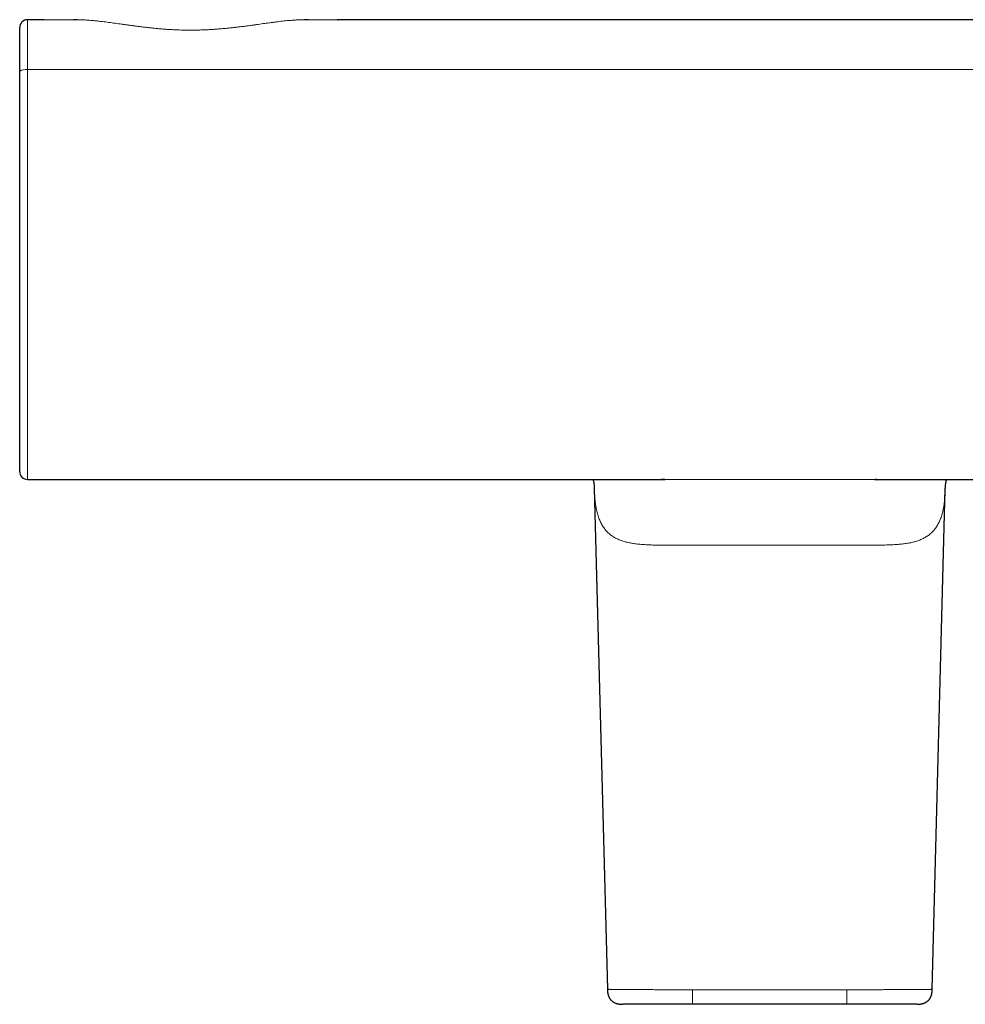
# Model space of a CAD drawing. Header units: millimetres. Extents: x 8 to 818, y 12 to 393.
# Tile 5 of 15: x 318 to 440, y 109 to 236. Entities that reach past the tile are written whole.
import ezdxf

# ---------------------------------------------------------------- set-up
doc = ezdxf.new("R2010")
doc.units = ezdxf.units.MM

msp = doc.modelspace()

# ---------------------------------------------------------------- linework, layer by layer
at = {"color": 7, "linetype": 'Continuous', "lineweight": 30}
for p, q in [((320.82, 236.03), (318.66, 236.03)), ((320.82, 236.03), (320.85, 236.03)), ((358.79, 236.03), (358.82, 236.03)), ((470.9, 236.03), (358.82, 236.03)), ((318.66, 176.49), (401.29, 176.49)), ((428.42, 176.49), (511.06, 176.49)), ((392.12, 175.31), (393.81, 110.46)), ((435.91, 110.46), (437.6, 175.3)), ((424.86, 108.51), (404.86, 108.51))]:
    msp.add_line(p, q, dxfattribs=at)
at = {"color": 252, "linetype": 'Continuous', "lineweight": 0}
for p, q in [((511.06, 229.57), (318.66, 229.57)), ((404.86, 110.4), (424.86, 110.4))]:
    msp.add_line(p, q, dxfattribs=at)
at = {"color": 252, "linetype": 'Continuous', "lineweight": 0, "flags": 128}
msp.add_lwpolyline([(324.63, 236.02), (324.45, 236.02), (324.26, 236.02), (324.06, 236.02), (323.86, 236.02), (323.67, 236.02), (323.47, 236.02), (323.27, 236.02), (323.08, 236.02), (322.9, 236.02), (322.73, 236.02), (322.59, 236.03), (322.45, 236.03), (322.32, 236.03), (322.14, 236.03), (321.97, 236.03), (321.83, 236.03), (321.7, 236.03), (321.59, 236.03), (321.47, 236.03), (321.37, 236.03), (321.26, 236.03), (321.17, 236.03), (321.08, 236.03), (321.01, 236.03), (320.95, 236.03), (320.9, 236.03), (320.86, 236.03), (320.83, 236.03), (320.82, 236.03), (320.82, 236.03), (320.82, 236.03), (320.82, 236.03)], dxfattribs=at)
at = {"color": 7, "linetype": 'Continuous', "lineweight": 30}
for centre, start, end in [((318.66, 235.03), 90, 180), ((318.66, 177.49), 180.0005, 270.0008)]:
    msp.add_arc(centre, 1, start, end, dxfattribs=at)
at = {"color": 252, "linetype": 'Continuous', "lineweight": 0}
msp.add_arc((318.43, 228.1), 1.48, 81.0309, 121.2775, dxfattribs=at)
for points, knots in [([(318.66, 236.03), (318.66, 236.03), (318.66, 236.03), (318.66, 236.03), (318.66, 236.02), (318.66, 236.02), (318.66, 236.02), (318.66, 236.02), (318.66, 236.02), (318.66, 236), (318.66, 235.99), (318.66, 235.97), (318.66, 235.93), (318.66, 235.89), (318.66, 235.84), (318.66, 235.79), (318.66, 235.73), (318.66, 235.66), (318.66, 235.58), (318.66, 235.5), (318.66, 235.43), (318.66, 235.34), (318.66, 235.24), (318.66, 235.13), (318.66, 235), (318.66, 234.87), (318.66, 234.74), (318.66, 234.6), (318.66, 234.45), (318.66, 234.3), (318.66, 234.15), (318.66, 233.98), (318.66, 233.8), (318.66, 233.59), (318.66, 233.4), (318.66, 233.2), (318.66, 233), (318.66, 232.8), (318.66, 232.6), (318.66, 232.41), (318.66, 232.24), (318.66, 232.08), (318.66, 231.91), (318.66, 231.72), (318.66, 231.5), (318.66, 231.27), (318.66, 231.03), (318.66, 230.79), (318.66, 230.55), (318.66, 230.3), (318.66, 230.06), (318.66, 229.82), (318.66, 229.65), (318.66, 229.57)], [0, 0, 0, 0, 0.137403, 0.300478, 0.463553, 0.482613, 0.501673, 0.520732, 0.539789, 0.548965, 0.558141, 0.569444, 0.580749, 0.592052, 0.602517, 0.612985, 0.62345, 0.633931, 0.644414, 0.654895, 0.663278, 0.671662, 0.682769, 0.693879, 0.704986, 0.715902, 0.72682, 0.737736, 0.748508, 0.759284, 0.770057, 0.778824, 0.791669, 0.804515, 0.815501, 0.82649, 0.837477, 0.848067, 0.85866, 0.86925, 0.877135, 0.88502, 0.893414, 0.901808, 0.91292, 0.924034, 0.935146, 0.946039, 0.956934, 0.967826, 0.97855, 0.989276, 1, 1, 1, 1]), ([(354.54, 236.02), (354.51, 236.02), (354.43, 236.02), (354.29, 236.02), (354.12, 236.01), (353.95, 236.01), (353.77, 236.01), (353.58, 236), (353.37, 235.99), (353.11, 235.97), (352.83, 235.95), (352.5, 235.93), (352.14, 235.89), (351.72, 235.85), (351.3, 235.8), (350.88, 235.75), (350.45, 235.69), (350.03, 235.63), (349.61, 235.58), (349.2, 235.52), (348.78, 235.46), (348.36, 235.4), (347.94, 235.34), (347.52, 235.28), (347.09, 235.23), (346.66, 235.17), (346.23, 235.12), (345.78, 235.06), (345.34, 235.01), (344.87, 234.96), (344.36, 234.91), (343.83, 234.86), (343.3, 234.82), (342.76, 234.78), (342.23, 234.74), (341.69, 234.72), (341.15, 234.7), (340.64, 234.69), (340.17, 234.68), (339.72, 234.68), (339.27, 234.68), (338.83, 234.69), (338.35, 234.7), (337.84, 234.72), (337.3, 234.75), (336.76, 234.78), (336.22, 234.82), (335.68, 234.87), (335.15, 234.92), (334.61, 234.98), (334.07, 235.04), (333.54, 235.1), (333.04, 235.16), (332.58, 235.22), (332.15, 235.28), (331.72, 235.34), (331.3, 235.4), (330.87, 235.46), (330.45, 235.52), (330.04, 235.57), (329.62, 235.63), (329.21, 235.69), (328.79, 235.74), (328.38, 235.79), (328.01, 235.84), (327.69, 235.87), (327.41, 235.9), (327.13, 235.93), (326.86, 235.95), (326.59, 235.97), (326.34, 235.98), (326.11, 236), (325.91, 236), (325.72, 236.01), (325.55, 236.01), (325.39, 236.02), (325.24, 236.02), (325.15, 236.02), (325.1, 236.02), (325.1, 236.02)], [0, 0, 0, 0, 0.004106, 0.011366, 0.018618, 0.025851, 0.03309, 0.040329, 0.047564, 0.058121, 0.06868, 0.079238, 0.094173, 0.109116, 0.124065, 0.139014, 0.153958, 0.168894, 0.182967, 0.197042, 0.211117, 0.22519, 0.239313, 0.253437, 0.26746, 0.281484, 0.295864, 0.310246, 0.324629, 0.339009, 0.356012, 0.37302, 0.390027, 0.40703, 0.424117, 0.441204, 0.458131, 0.475058, 0.4891, 0.503146, 0.517193, 0.531238, 0.54528, 0.562378, 0.579483, 0.59659, 0.613695, 0.630793, 0.648101, 0.665414, 0.68273, 0.700043, 0.717351, 0.731538, 0.745728, 0.759918, 0.774105, 0.788341, 0.802577, 0.816719, 0.830861, 0.845384, 0.859911, 0.874438, 0.88896, 0.899089, 0.909219, 0.919348, 0.929478, 0.939609, 0.949738, 0.957473, 0.965213, 0.972952, 0.980685, 0.987052, 0.993427, 0.999802, 1, 1, 1, 1]), ([(358.82, 236.03), (358.82, 236.03), (358.82, 236.03), (358.81, 236.03), (358.79, 236.03), (358.76, 236.03), (358.72, 236.03), (358.68, 236.03), (358.63, 236.03), (358.58, 236.03), (358.52, 236.03), (358.46, 236.03), (358.38, 236.03), (358.29, 236.03), (358.18, 236.03), (358.06, 236.03), (357.94, 236.03), (357.8, 236.03), (357.66, 236.03), (357.51, 236.03), (357.35, 236.03), (357.18, 236.03), (357.02, 236.03), (356.85, 236.02), (356.69, 236.02), (356.53, 236.02), (356.36, 236.02), (356.19, 236.02), (355.99, 236.02), (355.77, 236.02), (355.53, 236.02), (355.31, 236.02), (355.16, 236.02), (355.1, 236.02)], [0, 0, 0, 0, 0.0342733, 0.0685591, 0.1028492, 0.137135, 0.1714083, 0.2001971, 0.2289883, 0.2577771, 0.2861231, 0.3144714, 0.3428174, 0.3788562, 0.4149096, 0.450968, 0.4870214, 0.5230602, 0.5574735, 0.5918996, 0.6263299, 0.660756, 0.6951693, 0.7240744, 0.7529818, 0.7818863, 0.8103504, 0.8388169, 0.8672809, 0.9034089, 0.9395504, 0.9756922, 1, 1, 1, 1]), ([(318.66, 229.57), (318.66, 229.17), (318.66, 228.37), (318.66, 227.17), (318.66, 225.97), (318.66, 224.84), (318.66, 223.76), (318.66, 222.76), (318.66, 221.75), (318.66, 220.68), (318.66, 219.53), (318.66, 218.32), (318.66, 217.1), (318.66, 215.89), (318.66, 214.67), (318.66, 213.46), (318.66, 212.25), (318.66, 211.06), (318.66, 209.91), (318.66, 208.78), (318.66, 207.66), (318.66, 206.56), (318.66, 205.5), (318.66, 204.46), (318.66, 203.43), (318.66, 202.58), (318.66, 201.93), (318.66, 201.46), (318.66, 200.99), (318.66, 200.53), (318.66, 200.06), (318.66, 199.59), (318.66, 199.13), (318.66, 198.69), (318.66, 198.29), (318.66, 197.92), (318.66, 197.55), (318.66, 197.18), (318.66, 196.81), (318.66, 196.44), (318.66, 196.07), (318.66, 195.7), (318.66, 195.34), (318.66, 194.97), (318.66, 194.6), (318.66, 194.22), (318.66, 193.8), (318.66, 193.37), (318.66, 192.94), (318.66, 192.51), (318.66, 192.08), (318.66, 191.66), (318.66, 191.24), (318.66, 190.82), (318.66, 190.42), (318.66, 190.02), (318.66, 189.62), (318.66, 189.23), (318.66, 188.84), (318.66, 188.45), (318.66, 188.07), (318.66, 187.69), (318.66, 187.31), (318.66, 186.94), (318.66, 186.57), (318.66, 186.2), (318.66, 185.84), (318.66, 185.48), (318.66, 185.12), (318.66, 184.77), (318.66, 184.43), (318.66, 184.1), (318.66, 183.81), (318.66, 183.53), (318.66, 183.26), (318.66, 183), (318.66, 182.74), (318.66, 182.48), (318.66, 182.23), (318.66, 181.98), (318.66, 181.73), (318.66, 181.49), (318.66, 181.26), (318.66, 181.02), (318.66, 180.78), (318.66, 180.54), (318.66, 180.3), (318.66, 180.07), (318.66, 179.85), (318.66, 179.63), (318.66, 179.42), (318.66, 179.2), (318.66, 178.98), (318.66, 178.75), (318.66, 178.53), (318.66, 178.33), (318.66, 178.13), (318.66, 177.94), (318.66, 177.77), (318.66, 177.61), (318.66, 177.47), (318.66, 177.33), (318.66, 177.21), (318.66, 177.1), (318.66, 176.99), (318.66, 176.9), (318.66, 176.82), (318.66, 176.74), (318.66, 176.68), (318.66, 176.63), (318.66, 176.59), (318.66, 176.55), (318.66, 176.52), (318.66, 176.5), (318.66, 176.49), (318.66, 176.49), (318.66, 176.49)], [0, 0, 0, 0, 0.018209, 0.036418, 0.054629, 0.072841, 0.088044, 0.103247, 0.118452, 0.133657, 0.151962, 0.170267, 0.188575, 0.206882, 0.225104, 0.243325, 0.261549, 0.279773, 0.296616, 0.313459, 0.330304, 0.347149, 0.362643, 0.378136, 0.393631, 0.409126, 0.416073, 0.423021, 0.429968, 0.436914, 0.443894, 0.450876, 0.457857, 0.464838, 0.470387, 0.475937, 0.481487, 0.487048, 0.49261, 0.498171, 0.503769, 0.509366, 0.514964, 0.520574, 0.526184, 0.531793, 0.538546, 0.545299, 0.552053, 0.558805, 0.565597, 0.57239, 0.579183, 0.585975, 0.592559, 0.599143, 0.605727, 0.612331, 0.618936, 0.62554, 0.632217, 0.638895, 0.645572, 0.65227, 0.658969, 0.665667, 0.672524, 0.679382, 0.686239, 0.693118, 0.699999, 0.706878, 0.712613, 0.718348, 0.724082, 0.72983, 0.735578, 0.741326, 0.747115, 0.752904, 0.758693, 0.764495, 0.770298, 0.7761, 0.782514, 0.788929, 0.795344, 0.801758, 0.808205, 0.814653, 0.821101, 0.827547, 0.835362, 0.843176, 0.851005, 0.858834, 0.866692, 0.874553, 0.882335, 0.890121, 0.897354, 0.904589, 0.911823, 0.919056, 0.926336, 0.933618, 0.9409, 0.94818, 0.954788, 0.961396, 0.968005, 0.974612, 0.981255, 0.9879, 0.994545, 1, 1, 1, 1]), ([(401.25, 176.49), (401.54, 176.49), (402.08, 176.49), (402.87, 176.49), (403.42, 176.49), (403.8, 176.49), (403.98, 176.49), (404.13, 176.49), (404.27, 176.49), (404.41, 176.49), (404.57, 176.49), (404.76, 176.49), (404.97, 176.49), (405.21, 176.49), (405.47, 176.49), (405.71, 176.49), (406.16, 176.49), (409.33, 176.49), (414.82, 176.49), (420.37, 176.49), (423.49, 176.49), (424.62, 176.49), (425.74, 176.49), (426.85, 176.49), (427.77, 176.49), (428.32, 176.49), (428.51, 176.49)], [0, 0, 0, 0, 0.0324772, 0.0597856, 0.0868195, 0.0939044, 0.1009918, 0.1065059, 0.1107506, 0.1158919, 0.1219301, 0.1288652, 0.1366972, 0.1454261, 0.1550521, 0.1647595, 0.1718461, 0.2052541, 0.513401, 0.7748589, 0.8159452, 0.8570314, 0.8983669, 0.9391581, 0.9793594, 1, 1, 1, 1]), ([(437.6, 175.3), (437.6, 175.18), (437.59, 174.8), (437.55, 174.19), (437.47, 173.47), (437.37, 172.8), (437.23, 172.16), (437.05, 171.58), (436.84, 171.04), (436.59, 170.56), (436.3, 170.12), (435.98, 169.73), (435.61, 169.39), (435.21, 169.1), (434.77, 168.85), (434.3, 168.64), (433.8, 168.46), (433.26, 168.32), (432.7, 168.21), (432.1, 168.13), (431.48, 168.07), (430.85, 168.03), (430.13, 168), (429.34, 167.98), (428.46, 167.97), (427.57, 167.97), (426.87, 167.98), (426.37, 167.98), (426.08, 167.98), (425.8, 167.98), (425.51, 167.98), (425.22, 167.98), (424.88, 167.98), (424.47, 167.98), (423.1, 167.98), (420.02, 167.98), (414.73, 167.98), (409.44, 167.98), (405.96, 167.98), (404.82, 167.98), (404.69, 167.98), (404.58, 167.98), (404.47, 167.98), (404.35, 167.98), (404.24, 167.98), (403.95, 167.98), (403.45, 167.98), (402.75, 167.98), (402.01, 167.97), (401.28, 167.97), (400.56, 167.98), (399.86, 167.99), (399.18, 168.01), (398.51, 168.05), (397.87, 168.1), (397.25, 168.18), (396.66, 168.28), (396.1, 168.41), (395.58, 168.58), (395.09, 168.78), (394.63, 169.02), (394.21, 169.31), (393.83, 169.64), (393.49, 170.03), (393.18, 170.46), (392.92, 170.95), (392.7, 171.49), (392.52, 172.07), (392.37, 172.71), (392.25, 173.39), (392.18, 174.13), (392.13, 174.77), (392.12, 175.17), (392.12, 175.3)], [0, 0, 0, 0, 0.006603, 0.021553, 0.036133, 0.050391, 0.064373, 0.078067, 0.091383, 0.104306, 0.116929, 0.129349, 0.141667, 0.153814, 0.16571, 0.177439, 0.189079, 0.200703, 0.212356, 0.223987, 0.235522, 0.246996, 0.258444, 0.272802, 0.287255, 0.301696, 0.316063, 0.320561, 0.325058, 0.329555, 0.334053, 0.338554, 0.34306, 0.350039, 0.357818, 0.406717, 0.494037, 0.605172, 0.654071, 0.656628, 0.658363, 0.660146, 0.661931, 0.663717, 0.665503, 0.667292, 0.677152, 0.688802, 0.700556, 0.712407, 0.724182, 0.735885, 0.747593, 0.759373, 0.771242, 0.783114, 0.794944, 0.806741, 0.818616, 0.830675, 0.842863, 0.855141, 0.867535, 0.88014, 0.893038, 0.906266, 0.919773, 0.933555, 0.947684, 0.962216, 0.977151, 0.992373, 1, 1, 1, 1]), ([(393.81, 110.46), (393.81, 110.46), (393.81, 110.45), (393.81, 110.45), (393.84, 110.45), (393.87, 110.45), (393.93, 110.45), (393.99, 110.45), (394.07, 110.44), (394.16, 110.44), (394.27, 110.44), (394.38, 110.44), (394.51, 110.44), (394.65, 110.43), (394.81, 110.43), (394.99, 110.43), (395.18, 110.43), (395.38, 110.43), (395.59, 110.42), (395.82, 110.42), (396.05, 110.42), (396.28, 110.42), (396.53, 110.42), (396.78, 110.42), (397.05, 110.42), (397.34, 110.41), (397.64, 110.41), (397.95, 110.41), (398.27, 110.41), (398.6, 110.41), (398.93, 110.41), (399.27, 110.41), (399.6, 110.41), (399.93, 110.4), (400.28, 110.4), (400.64, 110.4), (401.01, 110.4), (401.39, 110.4), (401.78, 110.4), (402.17, 110.4), (402.56, 110.4), (402.95, 110.4), (403.34, 110.4), (403.71, 110.4), (404.09, 110.4), (404.48, 110.4), (404.73, 110.4), (404.86, 110.4)], [0, 0, 0, 0, 0.000569, 0.023836, 0.047066, 0.070294, 0.093559, 0.116896, 0.140327, 0.162441, 0.184499, 0.20647, 0.228406, 0.250333, 0.273584, 0.296845, 0.320156, 0.343574, 0.367027, 0.390421, 0.412398, 0.434324, 0.456225, 0.478129, 0.500063, 0.523369, 0.546734, 0.570187, 0.593629, 0.616992, 0.640258, 0.662154, 0.684042, 0.705948, 0.7279, 0.749925, 0.773391, 0.79689, 0.820304, 0.843606, 0.866837, 0.890034, 0.911906, 0.93381, 0.955773, 0.977826, 1, 1, 1, 1]), ([(404.86, 110.4), (404.86, 110.34), (404.86, 110.22), (404.86, 110.04), (404.86, 109.88), (404.86, 109.72), (404.86, 109.58), (404.86, 109.46), (404.86, 109.35), (404.86, 109.25), (404.86, 109.15), (404.86, 109.06), (404.86, 108.98), (404.86, 108.9), (404.86, 108.83), (404.86, 108.77), (404.86, 108.72), (404.86, 108.67), (404.86, 108.62), (404.86, 108.58), (404.86, 108.55), (404.86, 108.52), (404.86, 108.51), (404.86, 108.51), (404.86, 108.51)], [0, 0, 0, 0, 0.059325, 0.115941, 0.170037, 0.221826, 0.271553, 0.311618, 0.35062, 0.388749, 0.42621, 0.463219, 0.5, 0.536781, 0.57379, 0.611251, 0.64938, 0.688382, 0.728447, 0.778174, 0.829963, 0.884059, 0.940675, 1, 1, 1, 1]), ([(424.86, 110.4), (425, 110.4), (425.27, 110.4), (425.68, 110.4), (426.08, 110.4), (426.49, 110.4), (426.89, 110.4), (427.27, 110.4), (427.65, 110.4), (428.02, 110.4), (428.38, 110.4), (428.74, 110.4), (429.1, 110.4), (429.47, 110.4), (429.83, 110.41), (430.19, 110.41), (430.55, 110.41), (430.89, 110.41), (431.21, 110.41), (431.53, 110.41), (431.83, 110.41), (432.12, 110.41), (432.4, 110.41), (432.69, 110.42), (432.96, 110.42), (433.23, 110.42), (433.49, 110.42), (433.74, 110.42), (433.97, 110.42), (434.19, 110.43), (434.39, 110.43), (434.58, 110.43), (434.76, 110.43), (434.92, 110.43), (435.08, 110.43), (435.22, 110.44), (435.36, 110.44), (435.48, 110.44), (435.58, 110.44), (435.67, 110.44), (435.75, 110.45), (435.81, 110.45), (435.85, 110.45), (435.89, 110.45), (435.91, 110.45), (435.91, 110.45), (435.91, 110.46)], [0, 0, 0, 0, 0.023566, 0.047111, 0.070614, 0.094053, 0.117404, 0.140658, 0.16254, 0.184413, 0.206309, 0.228258, 0.250294, 0.273786, 0.297314, 0.320742, 0.344051, 0.367288, 0.390492, 0.412376, 0.434293, 0.456266, 0.478324, 0.500492, 0.523997, 0.547376, 0.570663, 0.593892, 0.617097, 0.640311, 0.662241, 0.684247, 0.706356, 0.728521, 0.750644, 0.773997, 0.797269, 0.820495, 0.84371, 0.866948, 0.890255, 0.912329, 0.934455, 0.95656, 0.978589, 1, 1, 1, 1]), ([(424.86, 108.51), (424.86, 108.51), (424.86, 108.51), (424.86, 108.52), (424.86, 108.55), (424.86, 108.58), (424.86, 108.62), (424.86, 108.67), (424.86, 108.72), (424.86, 108.77), (424.86, 108.83), (424.86, 108.9), (424.86, 108.98), (424.86, 109.06), (424.86, 109.15), (424.86, 109.25), (424.86, 109.35), (424.86, 109.46), (424.86, 109.58), (424.86, 109.72), (424.86, 109.88), (424.86, 110.04), (424.86, 110.22), (424.86, 110.34), (424.86, 110.4)], [0, 0, 0, 0, 0.059325, 0.115941, 0.170037, 0.221826, 0.271553, 0.311618, 0.35062, 0.388749, 0.42621, 0.463219, 0.5, 0.536781, 0.57379, 0.611251, 0.64938, 0.688382, 0.728447, 0.778174, 0.829963, 0.884059, 0.940675, 1, 1, 1, 1])]:
    msp.add_open_spline(points, degree=3, knots=knots, dxfattribs=at)
at = {"color": 7, "linetype": 'Continuous', "lineweight": 30}
for points, knots in [([(320.82, 236.03), (320.82, 236.03), (320.82, 236.03), (320.82, 236.03), (320.83, 236.03), (320.85, 236.03), (320.85, 236.03)], [0, 0, 0, 0, 0.0000664, 0.4649769, 0.9300579, 1, 1, 1, 1]), ([(325.1, 236.02), (325.06, 236.02), (324.97, 236.02), (324.82, 236.02), (324.7, 236.02), (324.63, 236.02), (324.63, 236.02)], [0, 0, 0, 0, 0.255352, 0.518572, 0.955212, 1, 1, 1, 1]), ([(355.1, 236.02), (355.07, 236.02), (354.96, 236.02), (354.8, 236.02), (354.64, 236.02), (354.56, 236.02), (354.54, 236.02)], [0, 0, 0, 0, 0.157841, 0.639961, 0.890916, 1, 1, 1, 1]), ([(317.66, 229.37), (317.66, 229.47), (317.66, 229.66), (317.66, 229.94), (317.66, 230.22), (317.66, 230.48), (317.66, 230.71), (317.66, 230.93), (317.66, 231.15), (317.66, 231.36), (317.66, 231.59), (317.66, 231.82), (317.66, 232.06), (317.66, 232.3), (317.66, 232.51), (317.66, 232.7), (317.66, 232.88), (317.66, 233.05), (317.66, 233.21), (317.66, 233.38), (317.66, 233.55), (317.66, 233.73), (317.66, 233.89), (317.66, 234.04), (317.66, 234.16), (317.66, 234.27), (317.66, 234.38), (317.66, 234.47), (317.66, 234.57), (317.66, 234.66), (317.66, 234.75), (317.66, 234.82), (317.66, 234.88), (317.66, 234.93), (317.66, 234.96), (317.66, 234.99), (317.66, 235), (317.66, 235.02), (317.66, 235.02), (317.66, 235.03), (317.66, 235.02), (317.66, 235.02), (317.66, 235.02), (317.66, 235.03), (317.66, 235.03), (317.66, 235.03), (317.66, 235.03)], [0, 0, 0, 0, 0.013164, 0.02634, 0.039516, 0.05268, 0.063515, 0.07436, 0.085208, 0.096053, 0.106888, 0.120052, 0.133227, 0.146403, 0.159567, 0.170402, 0.181247, 0.192095, 0.20294, 0.213775, 0.226962, 0.240162, 0.25336, 0.266548, 0.277404, 0.288269, 0.299137, 0.310002, 0.320858, 0.334058, 0.347269, 0.36048, 0.373679, 0.384547, 0.395425, 0.406307, 0.417187, 0.428058, 0.449359, 0.470661, 0.491966, 0.513271, 0.534575, 0.641091, 0.854128, 1, 1, 1, 1]), ([(317.66, 177.49), (317.66, 177.49), (317.66, 177.49), (317.66, 177.5), (317.66, 177.52), (317.66, 177.55), (317.66, 177.6), (317.66, 177.66), (317.66, 177.73), (317.66, 177.81), (317.66, 177.9), (317.66, 178), (317.66, 178.11), (317.66, 178.23), (317.66, 178.37), (317.66, 178.51), (317.66, 178.66), (317.66, 178.83), (317.66, 179.01), (317.66, 179.2), (317.66, 179.41), (317.66, 179.63), (317.66, 179.86), (317.66, 180.1), (317.66, 180.34), (317.66, 180.59), (317.66, 180.85), (317.66, 181.12), (317.66, 181.4), (317.66, 181.69), (317.66, 181.99), (317.66, 182.29), (317.66, 182.61), (317.66, 182.94), (317.66, 183.28), (317.66, 183.64), (317.66, 184.01), (317.66, 184.38), (317.66, 184.76), (317.66, 185.14), (317.66, 185.53), (317.66, 185.92), (317.66, 186.32), (317.66, 186.72), (317.66, 187.13), (317.66, 187.55), (317.66, 187.97), (317.66, 188.4), (317.66, 188.85), (317.66, 189.3), (317.66, 189.78), (317.66, 190.25), (317.66, 190.73), (317.66, 191.21), (317.66, 191.69), (317.66, 192.16), (317.66, 192.64), (317.66, 193.12), (317.66, 193.61), (317.66, 194.1), (317.66, 194.59), (317.66, 195.08), (317.66, 195.58), (317.66, 196.09), (317.66, 196.61), (317.66, 197.14), (317.66, 197.67), (317.66, 198.2), (317.66, 198.73), (317.66, 199.27), (317.66, 199.8), (317.66, 200.33), (317.66, 200.83), (317.66, 201.29), (317.66, 201.72), (317.66, 202.15), (317.66, 202.57), (317.66, 203.22), (317.66, 204.08), (317.66, 205.34), (317.66, 206.76), (317.66, 208.35), (317.66, 209.94), (317.66, 211.43), (317.66, 212.8), (317.66, 214.07), (317.66, 215.34), (317.66, 216.61), (317.66, 217.91), (317.66, 219.23), (317.66, 220.57), (317.66, 221.91), (317.66, 223.26), (317.66, 224.55), (317.66, 225.79), (317.66, 226.99), (317.66, 228.18), (317.66, 228.97), (317.66, 229.37)], [0, 0, 0, 0, 0.002212, 0.010001, 0.018192, 0.026387, 0.034583, 0.042777, 0.050968, 0.05875, 0.066534, 0.074318, 0.082102, 0.089884, 0.097665, 0.105449, 0.113235, 0.121019, 0.1288, 0.13698, 0.145163, 0.153348, 0.161531, 0.169711, 0.177495, 0.185283, 0.193072, 0.200859, 0.208644, 0.216429, 0.224217, 0.232006, 0.239793, 0.247579, 0.25576, 0.263945, 0.272131, 0.280316, 0.288497, 0.296297, 0.3041, 0.311904, 0.319706, 0.327506, 0.335306, 0.343109, 0.350912, 0.358715, 0.366514, 0.374714, 0.382917, 0.391121, 0.399323, 0.407523, 0.415335, 0.42315, 0.430967, 0.438782, 0.446594, 0.454406, 0.462221, 0.470038, 0.477853, 0.485665, 0.493883, 0.502105, 0.510327, 0.518548, 0.526766, 0.53494, 0.543117, 0.551293, 0.559467, 0.566001, 0.572536, 0.579072, 0.585609, 0.592145, 0.608778, 0.625411, 0.649905, 0.6744, 0.698896, 0.72339, 0.742985, 0.762581, 0.782177, 0.801773, 0.821369, 0.842205, 0.863043, 0.88388, 0.904718, 0.925555, 0.944166, 0.962777, 0.981389, 1, 1, 1, 1]), ([(391.95, 176.49), (391.95, 176.49), (391.95, 176.49), (391.95, 176.48), (391.96, 176.47), (391.96, 176.46), (391.96, 176.45), (391.96, 176.44), (391.97, 176.43), (391.97, 176.42), (391.97, 176.42), (391.97, 176.41), (391.97, 176.4), (391.98, 176.39), (391.98, 176.38), (391.98, 176.37), (391.98, 176.36), (391.99, 176.35), (391.99, 176.34), (391.99, 176.33), (391.99, 176.32), (392, 176.31), (392, 176.3), (392, 176.29), (392, 176.28), (392.01, 176.27), (392.01, 176.26), (392.01, 176.25), (392.01, 176.24), (392.02, 176.22), (392.02, 176.21), (392.02, 176.19), (392.02, 176.18), (392.03, 176.16), (392.03, 176.14), (392.03, 176.13), (392.04, 176.11), (392.04, 176.09), (392.04, 176.07), (392.05, 176.06), (392.05, 176.04), (392.05, 176.02), (392.06, 176), (392.06, 175.98), (392.06, 175.96), (392.06, 175.95), (392.07, 175.93), (392.07, 175.92), (392.07, 175.9), (392.07, 175.89), (392.07, 175.87), (392.08, 175.85), (392.08, 175.83), (392.08, 175.81), (392.08, 175.8), (392.09, 175.78), (392.09, 175.76), (392.09, 175.74), (392.09, 175.72), (392.09, 175.7), (392.09, 175.68), (392.1, 175.67), (392.1, 175.65), (392.1, 175.64), (392.1, 175.62), (392.1, 175.61), (392.1, 175.59), (392.1, 175.58), (392.1, 175.57), (392.1, 175.56), (392.1, 175.55), (392.11, 175.54), (392.11, 175.53), (392.11, 175.52), (392.11, 175.52), (392.11, 175.51), (392.11, 175.49), (392.11, 175.48), (392.11, 175.47), (392.11, 175.46), (392.11, 175.45), (392.11, 175.44), (392.11, 175.43), (392.11, 175.42), (392.11, 175.41), (392.11, 175.4), (392.11, 175.39), (392.11, 175.38), (392.11, 175.38), (392.11, 175.37), (392.11, 175.36), (392.12, 175.35), (392.12, 175.34), (392.12, 175.33), (392.12, 175.33), (392.12, 175.32), (392.12, 175.31), (392.12, 175.3), (392.12, 175.3)], [0, 0, 0, 0, 0.0023625, 0.0133946, 0.0233065, 0.0333975, 0.0415482, 0.0486535, 0.0557901, 0.0628122, 0.071314, 0.0790437, 0.0857626, 0.09156, 0.099778, 0.1105921, 0.122089, 0.131605, 0.1396022, 0.1484459, 0.1608107, 0.1714042, 0.1790417, 0.1865129, 0.1957562, 0.206998, 0.2156488, 0.2230065, 0.2309831, 0.2467431, 0.2603932, 0.2724268, 0.2885162, 0.3017602, 0.3137475, 0.3303528, 0.3429938, 0.3582834, 0.3757565, 0.3894035, 0.4067641, 0.421848, 0.4366181, 0.4550016, 0.4650148, 0.4794236, 0.4923648, 0.5026348, 0.5165345, 0.5295535, 0.5401082, 0.5573526, 0.5725362, 0.5881121, 0.6049706, 0.6191217, 0.6366286, 0.6506685, 0.6678188, 0.6801692, 0.6914059, 0.7054212, 0.7172048, 0.7288494, 0.7432036, 0.7542179, 0.7662648, 0.7763543, 0.7840509, 0.7902463, 0.7961926, 0.8043058, 0.813501, 0.8205121, 0.8261352, 0.8323577, 0.8425733, 0.8540327, 0.8618635, 0.8701946, 0.880244, 0.8908993, 0.8968752, 0.903072, 0.9105353, 0.9182026, 0.9256526, 0.9319704, 0.9377783, 0.9454968, 0.9552474, 0.9631073, 0.9694048, 0.9720981, 0.9763076, 0.9823581, 0.9902538, 1, 1, 1, 1]), ([(401.25, 176.49), (401.24, 176.49), (401.23, 176.49), (401.2, 176.49), (401.16, 176.49), (401.11, 176.49), (401.05, 176.49), (400.98, 176.49), (400.91, 176.49), (400.87, 176.49), (400.84, 176.49)], [0, 0, 0, 0, 0.067144, 0.144687, 0.249287, 0.371311, 0.511703, 0.67109, 0.849658, 1, 1, 1, 1]), ([(428.69, 176.49), (428.69, 176.49), (428.63, 176.49), (428.57, 176.49), (428.51, 176.49)], [0, 0, 0, 0, 0.0218668, 1, 1, 1, 1]), ([(437.6, 175.3), (437.6, 175.3), (437.6, 175.31), (437.6, 175.33), (437.6, 175.34), (437.6, 175.35), (437.6, 175.36), (437.6, 175.37), (437.6, 175.38), (437.61, 175.39), (437.61, 175.4), (437.61, 175.4), (437.61, 175.41), (437.61, 175.42), (437.61, 175.43), (437.61, 175.44), (437.61, 175.45), (437.61, 175.46), (437.61, 175.48), (437.61, 175.49), (437.61, 175.49), (437.61, 175.5), (437.61, 175.51), (437.61, 175.52), (437.61, 175.53), (437.61, 175.54), (437.61, 175.55), (437.62, 175.56), (437.62, 175.57), (437.62, 175.58), (437.62, 175.59), (437.62, 175.6), (437.62, 175.61), (437.62, 175.61), (437.62, 175.62), (437.62, 175.63), (437.62, 175.63), (437.62, 175.64), (437.62, 175.65), (437.62, 175.66), (437.62, 175.67), (437.62, 175.68), (437.62, 175.69), (437.63, 175.7), (437.63, 175.71), (437.63, 175.73), (437.63, 175.75), (437.63, 175.78), (437.64, 175.8), (437.64, 175.82), (437.64, 175.85), (437.64, 175.87), (437.65, 175.88), (437.65, 175.89), (437.65, 175.9), (437.65, 175.91), (437.65, 175.93), (437.65, 175.94), (437.66, 175.95), (437.66, 175.95), (437.66, 175.96), (437.66, 175.98), (437.66, 175.99), (437.66, 175.99), (437.66, 176), (437.67, 176.02), (437.67, 176.03), (437.67, 176.04), (437.67, 176.06), (437.67, 176.07), (437.68, 176.08), (437.68, 176.09), (437.68, 176.11), (437.68, 176.12), (437.69, 176.13), (437.69, 176.14), (437.69, 176.15), (437.69, 176.16), (437.69, 176.17), (437.69, 176.18), (437.7, 176.19), (437.7, 176.2), (437.7, 176.21), (437.7, 176.22), (437.7, 176.23), (437.71, 176.24), (437.71, 176.25), (437.71, 176.26), (437.71, 176.27), (437.72, 176.28), (437.72, 176.29), (437.72, 176.3), (437.72, 176.31), (437.73, 176.32), (437.73, 176.33), (437.73, 176.34), (437.73, 176.35), (437.73, 176.36), (437.74, 176.37), (437.74, 176.38), (437.74, 176.39), (437.74, 176.4), (437.75, 176.41), (437.75, 176.42), (437.75, 176.43), (437.76, 176.44), (437.76, 176.45), (437.76, 176.46), (437.76, 176.47), (437.77, 176.48), (437.77, 176.49), (437.77, 176.49), (437.77, 176.49)], [0, 0, 0, 0, 0.014566, 0.026197, 0.034848, 0.040945, 0.046934, 0.054101, 0.06405, 0.072368, 0.078349, 0.084634, 0.091843, 0.100146, 0.108313, 0.115689, 0.123963, 0.133517, 0.142948, 0.150705, 0.156635, 0.164298, 0.17212, 0.179079, 0.185189, 0.192416, 0.202557, 0.212511, 0.220206, 0.227125, 0.232806, 0.24013, 0.247121, 0.252669, 0.257272, 0.261719, 0.267699, 0.276159, 0.284749, 0.291057, 0.296389, 0.301657, 0.308803, 0.317787, 0.325096, 0.341333, 0.364043, 0.381047, 0.402907, 0.420897, 0.441973, 0.460414, 0.470158, 0.479121, 0.4863, 0.494275, 0.503842, 0.514081, 0.521571, 0.527945, 0.535792, 0.546434, 0.554918, 0.561472, 0.568007, 0.58022, 0.592299, 0.601979, 0.611758, 0.624488, 0.636376, 0.64534, 0.653791, 0.664161, 0.673389, 0.681077, 0.688352, 0.69703, 0.708169, 0.717087, 0.724155, 0.731566, 0.740751, 0.750814, 0.759837, 0.767059, 0.775424, 0.786343, 0.797049, 0.806025, 0.81388, 0.822184, 0.832634, 0.842044, 0.850049, 0.857266, 0.865278, 0.875564, 0.886197, 0.895025, 0.902968, 0.912219, 0.923233, 0.933885, 0.942283, 0.950394, 0.959876, 0.971247, 0.981428, 0.989766, 0.997652, 1, 1, 1, 1]), ([(393.81, 110.46), (393.81, 110.41), (393.81, 110.31), (393.83, 110.18), (393.84, 110.05), (393.86, 109.94), (393.88, 109.83), (393.91, 109.73), (393.94, 109.63), (393.98, 109.53), (394.02, 109.44), (394.06, 109.36), (394.1, 109.28), (394.15, 109.21), (394.2, 109.14), (394.25, 109.08), (394.31, 109.02), (394.38, 108.95), (394.45, 108.89), (394.54, 108.83), (394.64, 108.77), (394.74, 108.71), (394.84, 108.67), (394.95, 108.63), (395.06, 108.6), (395.17, 108.57), (395.28, 108.55), (395.39, 108.53), (395.49, 108.52), (395.57, 108.51), (395.63, 108.51), (395.67, 108.51), (395.69, 108.51), (395.72, 108.51), (395.76, 108.51), (395.79, 108.51), (395.81, 108.51)], [0, 0, 0, 0, 0.0454489, 0.0877856, 0.1272392, 0.1640253, 0.1983453, 0.2303861, 0.266066, 0.2989782, 0.3293581, 0.3574089, 0.3833031, 0.4128507, 0.4394681, 0.4633591, 0.4865459, 0.5180604, 0.5504057, 0.5837584, 0.6183139, 0.6542844, 0.6913342, 0.7275186, 0.7626154, 0.7965491, 0.8330456, 0.86864, 0.9038925, 0.9267041, 0.9481372, 0.9545823, 0.9624183, 0.9725587, 0.9850624, 1, 1, 1, 1]), ([(433.91, 108.51), (433.93, 108.51), (433.95, 108.51), (433.99, 108.51), (434.02, 108.51), (434.04, 108.51), (434.07, 108.51), (434.11, 108.51), (434.16, 108.52), (434.21, 108.52), (434.26, 108.53), (434.32, 108.53), (434.37, 108.54), (434.43, 108.55), (434.48, 108.56), (434.53, 108.57), (434.57, 108.58), (434.62, 108.59), (434.67, 108.6), (434.74, 108.62), (434.8, 108.64), (434.87, 108.67), (434.95, 108.7), (435.03, 108.74), (435.12, 108.79), (435.21, 108.84), (435.29, 108.91), (435.37, 108.98), (435.45, 109.06), (435.52, 109.14), (435.57, 109.21), (435.62, 109.28), (435.65, 109.35), (435.68, 109.41), (435.71, 109.47), (435.74, 109.53), (435.76, 109.58), (435.78, 109.63), (435.79, 109.66), (435.8, 109.7), (435.81, 109.73), (435.82, 109.76), (435.83, 109.8), (435.84, 109.84), (435.84, 109.87), (435.85, 109.91), (435.86, 109.96), (435.87, 110.02), (435.88, 110.09), (435.89, 110.17), (435.9, 110.25), (435.91, 110.35), (435.91, 110.42), (435.91, 110.46)], [0, 0, 0, 0, 0.014496, 0.025633, 0.03351, 0.040156, 0.047243, 0.062416, 0.078967, 0.094533, 0.110801, 0.127714, 0.143783, 0.163889, 0.180909, 0.195623, 0.208758, 0.222897, 0.241193, 0.261737, 0.28363, 0.306423, 0.330085, 0.360852, 0.392938, 0.426377, 0.460607, 0.494358, 0.527769, 0.561023, 0.59429, 0.616555, 0.638937, 0.661474, 0.683799, 0.703922, 0.721484, 0.736389, 0.748541, 0.757885, 0.767812, 0.780148, 0.793688, 0.802793, 0.814108, 0.827808, 0.843978, 0.862719, 0.884153, 0.908421, 0.935688, 0.966143, 1, 1, 1, 1]), ([(404.86, 108.51), (404.75, 108.51), (404.53, 108.51), (404.2, 108.51), (403.87, 108.51), (403.54, 108.51), (403.21, 108.51), (402.89, 108.51), (402.58, 108.51), (402.28, 108.51), (401.98, 108.51), (401.68, 108.51), (401.39, 108.51), (401.09, 108.51), (400.79, 108.51), (400.5, 108.51), (400.21, 108.51), (399.93, 108.51), (399.66, 108.51), (399.4, 108.51), (399.16, 108.51), (398.92, 108.51), (398.68, 108.51), (398.45, 108.51), (398.23, 108.51), (398.01, 108.51), (397.8, 108.51), (397.59, 108.51), (397.4, 108.51), (397.22, 108.51), (397.05, 108.51), (396.9, 108.51), (396.76, 108.51), (396.62, 108.51), (396.49, 108.51), (396.38, 108.51), (396.27, 108.51), (396.17, 108.51), (396.08, 108.51), (396, 108.51), (395.94, 108.51), (395.89, 108.51), (395.86, 108.51), (395.83, 108.51), (395.81, 108.51), (395.81, 108.51), (395.81, 108.51)], [0, 0, 0, 0, 0.023305, 0.046584, 0.06987, 0.093194, 0.116586, 0.140064, 0.162151, 0.184188, 0.206204, 0.228223, 0.250273, 0.273501, 0.296712, 0.319937, 0.343207, 0.366553, 0.390016, 0.412106, 0.43415, 0.456175, 0.478208, 0.500274, 0.523519, 0.546745, 0.569984, 0.593267, 0.616625, 0.640072, 0.662129, 0.684138, 0.706125, 0.728116, 0.750137, 0.773455, 0.796755, 0.820068, 0.843426, 0.86686, 0.890288, 0.912277, 0.934217, 0.956133, 0.978052, 1, 1, 1, 1]), ([(433.91, 108.51), (433.91, 108.51), (433.91, 108.51), (433.89, 108.51), (433.86, 108.51), (433.82, 108.51), (433.76, 108.51), (433.7, 108.51), (433.62, 108.51), (433.54, 108.51), (433.45, 108.51), (433.34, 108.51), (433.22, 108.51), (433.1, 108.51), (432.95, 108.51), (432.8, 108.51), (432.63, 108.51), (432.46, 108.51), (432.27, 108.51), (432.08, 108.51), (431.89, 108.51), (431.69, 108.51), (431.48, 108.51), (431.26, 108.51), (431.03, 108.51), (430.78, 108.51), (430.53, 108.51), (430.26, 108.51), (429.99, 108.51), (429.72, 108.51), (429.45, 108.51), (429.18, 108.51), (428.9, 108.51), (428.62, 108.51), (428.32, 108.51), (428.02, 108.51), (427.71, 108.51), (427.39, 108.51), (427.08, 108.51), (426.75, 108.51), (426.43, 108.51), (426.11, 108.51), (425.8, 108.51), (425.49, 108.51), (425.17, 108.51), (424.96, 108.51), (424.86, 108.51)], [0, 0, 0, 0, 0.023343, 0.046666, 0.069999, 0.093376, 0.116828, 0.140237, 0.162188, 0.184088, 0.205963, 0.227839, 0.249741, 0.273082, 0.296401, 0.31973, 0.3431, 0.366544, 0.389983, 0.411984, 0.433934, 0.455859, 0.477786, 0.499741, 0.523029, 0.546293, 0.569564, 0.592872, 0.61625, 0.639712, 0.66178, 0.683796, 0.705785, 0.727776, 0.749793, 0.773011, 0.796207, 0.819414, 0.842661, 0.865981, 0.88948, 0.911632, 0.933734, 0.955811, 0.977891, 1, 1, 1, 1])]:
    msp.add_open_spline(points, degree=3, knots=knots, dxfattribs=at)

doc.saveas('drawing.dxf')
